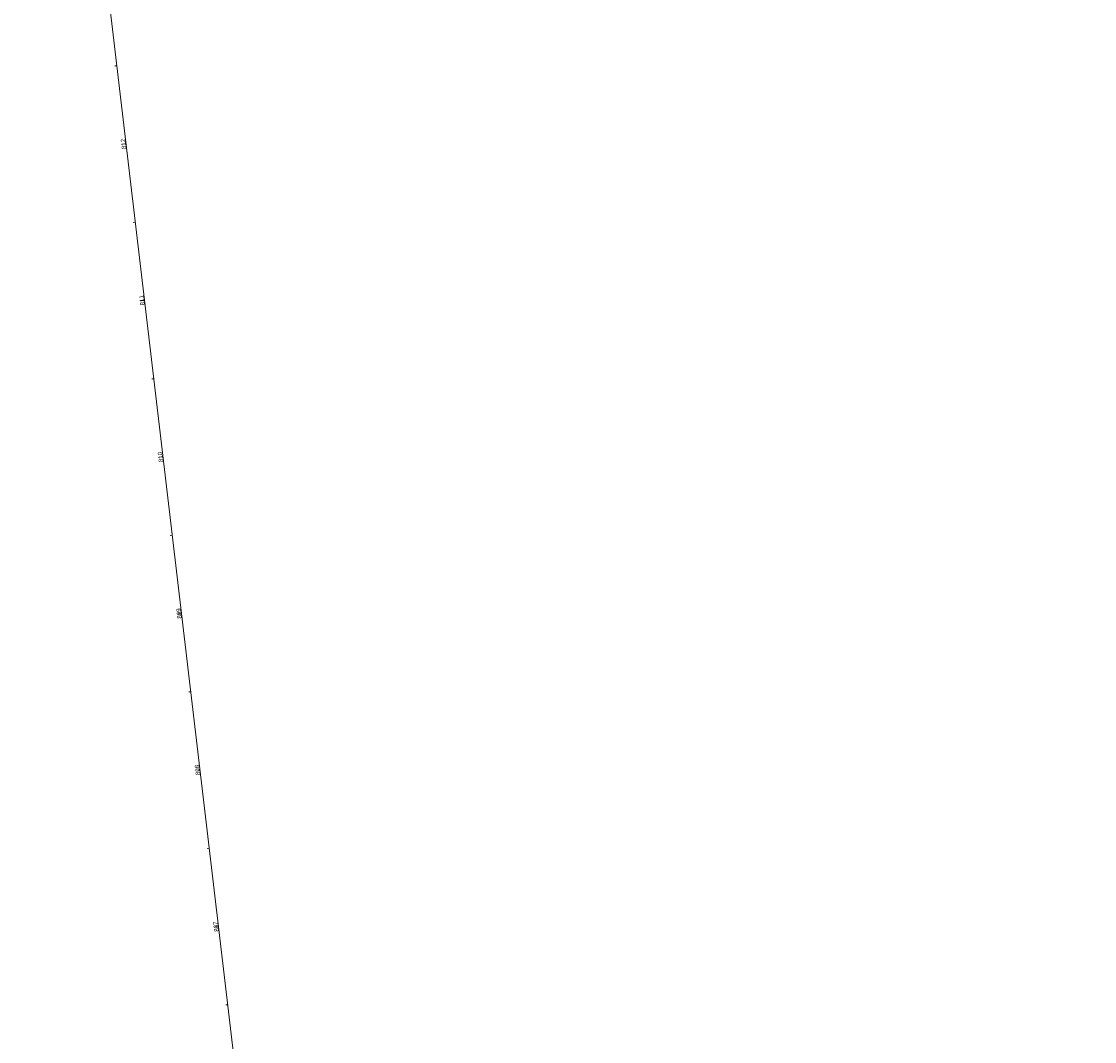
# Model space of a CAD drawing. Extents: x 11759 to 13757, y -2685 to 8839.
# Tile 3 of 58: x 12980 to 13661, y 3065 to 3713. Entities that reach past the tile are written whole.
import ezdxf

# ---------------------------------------------------------------- set-up
doc = ezdxf.new("R2010")
doc.units = 0
doc.header["$MEASUREMENT"] = 0
doc.layers.add('AGI32-115446_BK001 - Copy -- 2023-Jan-03 22h-01m-38s-DRAWING', color=7, linetype='Continuous', lineweight=0)
doc.styles.add('AGI32-Arial', font='arial.ttf')

msp = doc.modelspace()

# ---------------------------------------------------------------- linework, layer by layer
at = {"layer": 'AGI32-115446_BK001 - Copy -- 2023-Jan-03 22h-01m-38s-DRAWING', "color": 7, "linetype": 'Continuous', "lineweight": 0}
for p, q in [((13660.86, -1564.99), (12980.33, 4195.91)), ((13660.86, -1564.99), (12980.33, 4195.91)), ((13660.86, -1564.99), (12980.33, 4195.91)), ((13040.72, 3684.66), (13039.53, 3684.52)), ((13046.59, 3635.01), (13044.6, 3634.77)), ((13052.45, 3585.35), (13051.26, 3585.21)), ((13058.32, 3535.7), (13056.33, 3535.46)), ((13064.18, 3486.04), (13062.99, 3485.9)), ((13070.05, 3436.39), (13068.06, 3436.15)), ((13075.91, 3386.73), (13074.72, 3386.59)), ((13081.78, 3337.08), (13079.79, 3336.84)), ((13087.65, 3287.42), (13086.45, 3287.28)), ((13093.51, 3237.77), (13091.53, 3237.53)), ((13099.38, 3188.11), (13098.19, 3187.97)), ((13105.24, 3138.46), (13103.26, 3138.22)), ((13111.11, 3088.8), (13109.92, 3088.66))]:
    msp.add_line(p, q, dxfattribs=at)
for points in [[(13046.59, 3635.01, 0), (13046.59, 3635.01, 0), (13046.59, 3635.01, 0), (13046.59, 3635.01, 0), (13046.59, 3635.01, 0), (13046.59, 3635.01, 0), (13046.59, 3635.01, 0), (13046.59, 3635.01, 0), (13046.59, 3635.01, 0), (13046.59, 3635.01, 0), (13046.59, 3635.01, 0), (13046.59, 3635.01, 0), (13046.59, 3635.01, 0), (13046.59, 3635.01, 0), (13046.59, 3635.01, 0), (13046.59, 3635.01, 0), (13046.59, 3635.01, 0), (13046.59, 3635.01, 0), (13046.59, 3635.01, 0), (13046.59, 3635.01, 0), (13046.59, 3635.01, 0), (13046.59, 3635.01, 0), (13046.59, 3635.01, 0), (13046.59, 3635.01, 0), (13046.59, 3635.01, 0), (13046.59, 3635.01, 0)], [(13058.32, 3535.7, 0), (13058.32, 3535.7, 0), (13058.32, 3535.7, 0), (13058.32, 3535.7, 0), (13058.32, 3535.7, 0), (13058.32, 3535.7, 0), (13058.32, 3535.7, 0), (13058.32, 3535.7, 0), (13058.32, 3535.7, 0), (13058.32, 3535.7, 0), (13058.32, 3535.7, 0), (13058.32, 3535.7, 0), (13058.32, 3535.7, 0), (13058.32, 3535.7, 0), (13058.32, 3535.7, 0), (13058.32, 3535.7, 0), (13058.32, 3535.7, 0), (13058.32, 3535.7, 0), (13058.32, 3535.7, 0), (13058.32, 3535.7, 0), (13058.32, 3535.7, 0), (13058.32, 3535.7, 0), (13058.32, 3535.7, 0), (13058.32, 3535.7, 0), (13058.32, 3535.7, 0), (13058.32, 3535.7, 0)], [(13070.05, 3436.39, 0), (13070.05, 3436.39, 0), (13070.05, 3436.39, 0), (13070.05, 3436.39, 0), (13070.05, 3436.39, 0), (13070.05, 3436.39, 0), (13070.05, 3436.39, 0), (13070.05, 3436.39, 0), (13070.05, 3436.39, 0), (13070.05, 3436.39, 0), (13070.05, 3436.39, 0), (13070.05, 3436.39, 0), (13070.05, 3436.39, 0), (13070.05, 3436.39, 0), (13070.05, 3436.39, 0), (13070.05, 3436.39, 0), (13070.05, 3436.39, 0), (13070.05, 3436.39, 0), (13070.05, 3436.39, 0), (13070.05, 3436.39, 0), (13070.05, 3436.39, 0), (13070.05, 3436.39, 0), (13070.05, 3436.39, 0), (13070.05, 3436.39, 0), (13070.05, 3436.39, 0), (13070.05, 3436.39, 0)], [(13081.78, 3337.08, 0), (13081.78, 3337.08, 0), (13081.78, 3337.08, 0), (13081.78, 3337.08, 0), (13081.78, 3337.08, 0), (13081.78, 3337.08, 0), (13081.78, 3337.08, 0), (13081.78, 3337.08, 0), (13081.78, 3337.08, 0), (13081.78, 3337.08, 0), (13081.78, 3337.08, 0), (13081.78, 3337.08, 0), (13081.78, 3337.08, 0), (13081.78, 3337.08, 0), (13081.78, 3337.08, 0), (13081.78, 3337.08, 0), (13081.78, 3337.08, 0), (13081.78, 3337.08, 0), (13081.78, 3337.08, 0), (13081.78, 3337.08, 0), (13081.78, 3337.08, 0), (13081.78, 3337.08, 0), (13081.78, 3337.08, 0), (13081.78, 3337.08, 0), (13081.78, 3337.08, 0), (13081.78, 3337.08, 0)], [(13093.51, 3237.77, 0), (13093.51, 3237.77, 0), (13093.51, 3237.77, 0), (13093.51, 3237.77, 0), (13093.51, 3237.77, 0), (13093.51, 3237.77, 0), (13093.51, 3237.77, 0), (13093.51, 3237.77, 0), (13093.51, 3237.77, 0), (13093.51, 3237.77, 0), (13093.51, 3237.77, 0), (13093.51, 3237.77, 0), (13093.51, 3237.77, 0), (13093.51, 3237.77, 0), (13093.51, 3237.77, 0), (13093.51, 3237.77, 0), (13093.51, 3237.77, 0), (13093.51, 3237.77, 0), (13093.51, 3237.77, 0), (13093.51, 3237.77, 0), (13093.51, 3237.77, 0), (13093.51, 3237.77, 0), (13093.51, 3237.77, 0), (13093.51, 3237.77, 0), (13093.51, 3237.77, 0), (13093.51, 3237.77, 0)], [(13105.24, 3138.46, 0), (13105.24, 3138.46, 0), (13105.24, 3138.46, 0), (13105.24, 3138.46, 0), (13105.24, 3138.46, 0), (13105.24, 3138.46, 0), (13105.24, 3138.46, 0), (13105.24, 3138.46, 0), (13105.24, 3138.46, 0), (13105.24, 3138.46, 0), (13105.24, 3138.46, 0), (13105.24, 3138.46, 0), (13105.24, 3138.46, 0), (13105.24, 3138.46, 0), (13105.24, 3138.46, 0), (13105.24, 3138.46, 0), (13105.24, 3138.46, 0), (13105.24, 3138.46, 0), (13105.24, 3138.46, 0), (13105.24, 3138.46, 0), (13105.24, 3138.46, 0), (13105.24, 3138.46, 0), (13105.24, 3138.46, 0), (13105.24, 3138.46, 0), (13105.24, 3138.46, 0), (13105.24, 3138.46, 0)]]:
    msp.add_polyline3d(points, dxfattribs=at)

# ---------------------------------------------------------------- texts
at = {"layer": 'AGI32-115446_BK001 - Copy -- 2023-Jan-03 22h-01m-38s-DRAWING', "color": 7, "linetype": 'Continuous', "lineweight": 0, "char_height": 2.8, "attachment_point": 1, "rotation": 96.73715, "style": 'AGI32-Arial'}
for s, insert in [('812', (13044.01, 3631.55)), ('811', (13055.72, 3532.4)), ('810', (13067.47, 3432.93)), ('809', (13079.2, 3333.64)), ('808', (13090.93, 3234.31)), ('807', (13102.67, 3134.94))]:
    msp.add_mtext(s, dxfattribs=dict(at, insert=insert))

doc.saveas('drawing.dxf')
